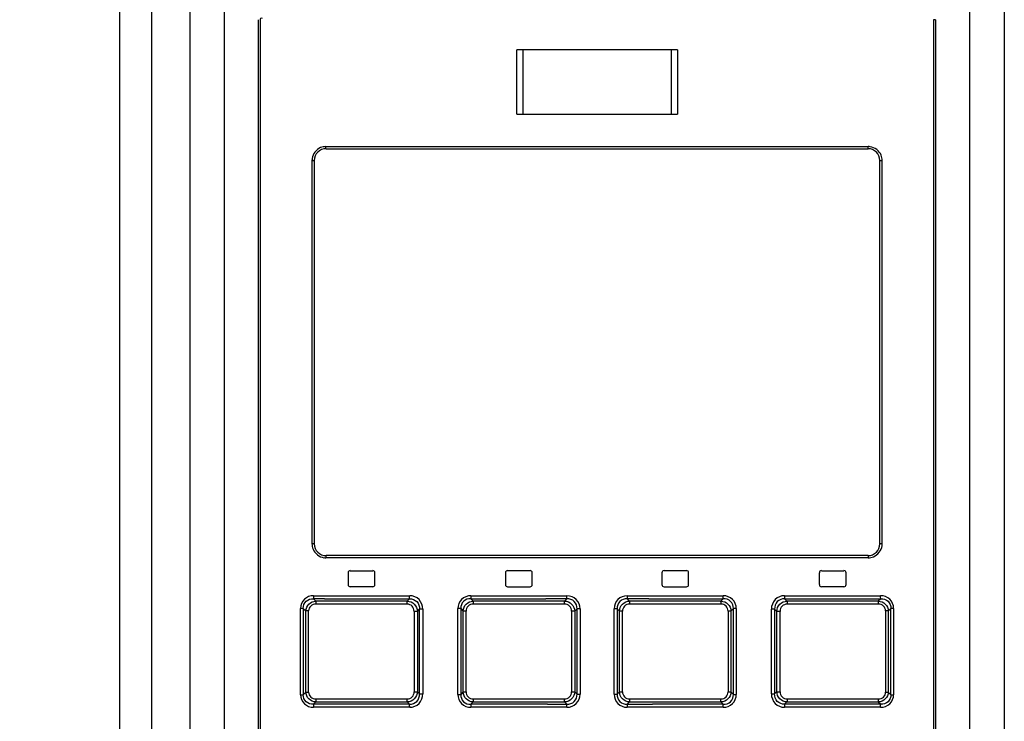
# Model space of a CAD drawing. Header units: inches. Extents: x 0 to 117, y 0 to 83.
# Tile 11 of 64: x 18.11 to 21.73, y 47.65 to 50.23. Entities that reach past the tile are written whole.
import ezdxf

# ---------------------------------------------------------------- set-up
doc = ezdxf.new("R2010")
doc.units = ezdxf.units.IN
doc.header["$LTSCALE"] = 6.431102
doc.header["$MEASUREMENT"] = 0
doc.layers.get('0').update_dxf_attribs({"linetype": 'CONTINUOUS'})
doc.styles.get("Standard").update_dxf_attribs({"font": 'txt', "width": 0.8})
doc.dimstyles.new('DIMSTYLE_1', dxfattribs={"dimtxt": 0.78125, "dimasz": 0.7, "dimexe": 0.18, "dimexo": 0.0625, "dimgap": 0.09, "dimtad": 1, "dimdec": 0, "dimzin": 4, "dimdsep": 46, "dimtxsty": 'STANDARD', "dimblk": '_FILLED', "dimblk1": '_FILLED', "dimblk2": '_FILLED', "dimcen": 0.09, "dimadec": 0, "dimazin": 0, "dimtfac": 1, "dimtdec": 0, "dimtofl": 0, "dimtmove": 0, "dimatfit": 3, "dimldrblk": '_FILLED', "dimfxl": 1, "dimtolj": 1, "dimtzin": 4, "dimarcsym": 0})

# ---------------------------------------------------------------- blocks, each defined once
blk = doc.blocks.new('_FILLED')
at = {"color": 0, "linetype": 'BYBLOCK'}
blk.add_solid([(0, 0), (-1, 0.1429), (-1, -0.1429)], dxfattribs=at)
blk = doc.blocks.new('*D2')
at = {"color": 7, "linetype": 'CONTINUOUS'}
for p, q in [((17.8173, 53.0269), (15.2345, 53.0269)), ((15.4845, 53.0269), (15.4845, 43.5164)), ((15.4845, 34.0059), (15.4845, 43.5164)), ((20.851, 34.0059), (15.2345, 34.0059))]:
    blk.add_line(p, q, dxfattribs=at)
at = {"color": 7, "linetype": 'CONTINUOUS', "xscale": 0.7, "yscale": 0.7, "zscale": 0.7}
for p, rotation in [((15.4845, 53.0269), 90), ((15.4845, 34.0059), 270)]:
    blk.add_blockref('_FILLED', p, dxfattribs=dict(at, rotation=rotation))
at = {"color": 7, "linetype": 'CONTINUOUS', "insert": (14.5079, 44.7022), "char_height": 0.78125, "width": 1.875, "attachment_point": 2, "rotation": 90, "line_spacing_factor": 0.9}
blk.add_mtext('483', dxfattribs=at)

msp = doc.modelspace()

# ---------------------------------------------------------------- linework, layer by layer
at = {"color": 7, "linetype": 'CONTINUOUS'}
for p, q in [((18.5983, 52.6115), (18.5983, 34.6929)), ((18.4811, 34.7291), (18.4811, 52.4938)), ((18.7403, 34.7209), (18.7403, 52.4937)), ((21.7324, 52.4937), (21.7324, 34.3629)), ((18.8651, 50.2645), (18.8651, 45.1746)), ((21.6052, 45.1746), (21.6052, 50.266)), ((18.9915, 45.2187), (18.9915, 50.2305)), ((18.9985, 45.2187), (18.9985, 50.2305)), ((21.4727, 50.2305), (21.4727, 45.2187)), ((21.4797, 50.2305), (21.4727, 50.2305)), ((21.4797, 50.2305), (21.4797, 45.2187)), ((19.9403, 49.8833), (19.9403, 50.1195)), ((20.5309, 50.1195), (19.9403, 50.1195)), ((19.9621, 50.1195), (19.9621, 49.8833)), ((20.5091, 49.8833), (20.5091, 50.1195)), ((20.5309, 50.1195), (20.5309, 49.8833)), ((19.9403, 49.8833), (20.5309, 49.8833)), ((19.2388, 49.764), (21.2324, 49.764)), ((19.2395, 49.7561), (21.2317, 49.7561)), ((19.1876, 49.7128), (19.1876, 48.3034)), ((19.1876, 49.7128), (19.1962, 49.7128)), ((19.1962, 49.7128), (19.1962, 48.3034)), ((21.275, 48.3034), (21.275, 49.7128)), ((21.275, 49.7128), (21.2836, 49.7128)), ((21.2836, 48.3034), (21.2836, 49.7128)), ((19.1962, 48.3034), (19.1876, 48.3034)), ((21.2836, 48.3034), (21.275, 48.3034)), ((21.2324, 48.2522), (19.2388, 48.2522)), ((21.2317, 48.2601), (19.2395, 48.2601)), ((19.3202, 48.1971), (19.3202, 48.1538)), ((19.3281, 48.2049), (19.4108, 48.2049)), ((19.4187, 48.1538), (19.4187, 48.1971)), ((19.899, 48.1971), (19.899, 48.1538)), ((19.9895, 48.2049), (19.9068, 48.2049)), ((19.9974, 48.1538), (19.9974, 48.1971)), ((20.4738, 48.1971), (20.4738, 48.1538)), ((20.5643, 48.2049), (20.4817, 48.2049)), ((20.5722, 48.1538), (20.5722, 48.1971)), ((21.0525, 48.1971), (21.0525, 48.1538)), ((21.0604, 48.2049), (21.1431, 48.2049)), ((21.1509, 48.1538), (21.1509, 48.1971)), ((19.4108, 48.1459), (19.3281, 48.1459)), ((19.9068, 48.1459), (19.9895, 48.1459)), ((20.4817, 48.1459), (20.5643, 48.1459)), ((21.1431, 48.1459), (21.0604, 48.1459)), ((19.2019, 48.093), (19.1929, 48.1017)), ((19.2337, 48.1017), (19.1929, 48.1017)), ((19.1936, 48.1128), (19.5467, 48.1128)), ((19.2337, 48.1017), (19.5462, 48.1017)), ((19.5462, 48.1017), (19.5377, 48.093)), ((19.7804, 48.093), (19.7715, 48.1017)), ((19.7715, 48.1017), (20.0473, 48.1017)), ((19.7719, 48.1128), (19.7718, 48.1052)), ((19.7719, 48.1128), (20.125, 48.1128)), ((20.1249, 48.1017), (20.0473, 48.1017)), ((20.1249, 48.1017), (20.1162, 48.0931)), ((20.1249, 48.1017), (20.1249, 48.1112)), ((20.3462, 48.1128), (20.6993, 48.1128)), ((20.3462, 48.1128), (20.3462, 48.1031)), ((20.3549, 48.0931), (20.3463, 48.1017)), ((20.3592, 48.1017), (20.3463, 48.1017)), ((20.4262, 48.1017), (20.3592, 48.1017)), ((20.4262, 48.1017), (20.6996, 48.1017)), ((20.6996, 48.1017), (20.6908, 48.093)), ((20.9245, 48.1128), (21.2775, 48.1128)), ((20.9335, 48.093), (20.925, 48.1017)), ((20.925, 48.1017), (21.2783, 48.1017)), ((21.2783, 48.1017), (21.2693, 48.093)), ((19.1455, 47.749), (19.1455, 48.0664)), ((19.1555, 48.0664), (19.1455, 48.0664)), ((19.1555, 48.0664), (19.1555, 47.749)), ((19.1555, 48.0664), (19.1653, 48.0569)), ((19.5372, 48.0819), (19.2013, 48.0819)), ((19.5377, 48.093), (19.2019, 48.093)), ((19.5749, 48.0554), (19.583, 48.0637)), ((19.583, 47.7518), (19.583, 48.0637)), ((19.5948, 48.0637), (19.583, 48.0637)), ((19.5948, 48.0637), (19.5948, 47.7518)), ((19.7238, 47.7499), (19.7238, 48.0655)), ((19.7343, 48.0655), (19.7238, 48.0655)), ((19.7343, 48.0655), (19.7343, 47.7499)), ((19.7343, 48.0655), (19.7435, 48.0564)), ((20.1162, 48.082), (19.7801, 48.082)), ((20.1162, 48.0931), (19.7804, 48.093)), ((20.1162, 48.082), (20.1162, 48.0909)), ((20.1533, 48.056), (20.1619, 48.0646)), ((20.1619, 47.7508), (20.1619, 48.0646)), ((20.173, 48.0646), (20.1619, 48.0646)), ((20.173, 48.0646), (20.173, 47.7508)), ((20.2981, 47.7508), (20.2981, 48.0646)), ((20.3093, 48.0646), (20.2981, 48.0646)), ((20.3093, 48.0646), (20.3093, 47.7508)), ((20.3093, 48.0646), (20.3179, 48.056)), ((20.3549, 48.0931), (20.355, 48.0836)), ((20.6908, 48.093), (20.3549, 48.0931)), ((20.6911, 48.082), (20.355, 48.082)), ((20.7276, 48.0564), (20.7368, 48.0655)), ((20.7368, 47.7499), (20.7368, 48.0655)), ((20.7474, 48.0655), (20.7368, 48.0655)), ((20.7474, 48.0655), (20.7474, 47.7499)), ((20.8764, 47.7518), (20.8764, 48.0637)), ((20.8882, 48.0637), (20.8764, 48.0637)), ((20.8882, 48.0637), (20.8882, 47.7518)), ((20.8882, 48.0637), (20.8962, 48.0554)), ((21.2693, 48.093), (20.9335, 48.093)), ((21.2699, 48.0819), (20.9339, 48.0819)), ((21.3059, 48.0569), (21.3157, 48.0664)), ((21.3157, 47.749), (21.3157, 48.0664)), ((21.3257, 48.0664), (21.3157, 48.0664)), ((21.3257, 48.0664), (21.3257, 47.749)), ((19.1653, 47.7585), (19.1653, 48.0569)), ((19.1753, 48.0569), (19.1653, 48.0569)), ((19.1753, 47.7585), (19.1753, 48.0569)), ((19.5631, 48.0554), (19.5631, 47.76)), ((19.5749, 48.0554), (19.5631, 48.0554)), ((19.5749, 48.0554), (19.5749, 47.76)), ((19.7435, 47.759), (19.7435, 48.0564)), ((19.7541, 48.0564), (19.7435, 48.0564)), ((19.7541, 47.759), (19.7541, 48.0564)), ((20.1421, 48.056), (20.1421, 47.7594)), ((20.1533, 48.056), (20.1421, 48.056)), ((20.1533, 48.056), (20.1533, 47.7594)), ((20.3179, 47.7594), (20.3179, 48.056)), ((20.3291, 48.056), (20.3179, 48.056)), ((20.3291, 47.7594), (20.3291, 48.056)), ((20.7171, 48.0564), (20.7171, 47.759)), ((20.7276, 48.0564), (20.7171, 48.0564)), ((20.7276, 48.0564), (20.7276, 47.759)), ((20.8962, 47.76), (20.8962, 48.0554)), ((20.908, 48.0554), (20.8962, 48.0554)), ((20.908, 47.76), (20.908, 48.0554)), ((21.2959, 48.0569), (21.2959, 47.7585)), ((21.3059, 48.0569), (21.2959, 48.0569)), ((21.3059, 48.0569), (21.3059, 47.7585)), ((19.1455, 47.749), (19.1555, 47.749)), ((19.1653, 47.7585), (19.1555, 47.749)), ((19.1653, 47.7585), (19.1753, 47.7585)), ((19.5631, 47.76), (19.5749, 47.76)), ((19.583, 47.7518), (19.5749, 47.76)), ((19.583, 47.7518), (19.5948, 47.7518)), ((19.7238, 47.7499), (19.7343, 47.7499)), ((19.7435, 47.759), (19.7343, 47.7499)), ((19.7435, 47.759), (19.7541, 47.759)), ((20.1421, 47.7594), (20.1533, 47.7594)), ((20.1619, 47.7508), (20.1533, 47.7594)), ((20.1619, 47.7508), (20.173, 47.7508)), ((20.2981, 47.7508), (20.3093, 47.7508)), ((20.3179, 47.7594), (20.3093, 47.7508)), ((20.3179, 47.7594), (20.3291, 47.7594)), ((20.7171, 47.759), (20.7276, 47.759)), ((20.7368, 47.7499), (20.7276, 47.759)), ((20.7368, 47.7499), (20.7474, 47.7499)), ((20.8764, 47.7518), (20.8882, 47.7518)), ((20.8962, 47.76), (20.8882, 47.7518)), ((20.8962, 47.76), (20.908, 47.76)), ((21.2959, 47.7585), (21.3059, 47.7585)), ((21.3157, 47.749), (21.3059, 47.7585)), ((21.3157, 47.749), (21.3257, 47.749)), ((19.1929, 47.7137), (19.2019, 47.7224)), ((19.2788, 47.7137), (19.1929, 47.7137)), ((19.5467, 47.7026), (19.1936, 47.7026)), ((19.2013, 47.7335), (19.5372, 47.7335)), ((19.2019, 47.7224), (19.5377, 47.7224)), ((19.5462, 47.7137), (19.2788, 47.7137)), ((19.5377, 47.7224), (19.5462, 47.7137)), ((19.7715, 47.7137), (19.7804, 47.7224)), ((20.0529, 47.7137), (19.7715, 47.7137)), ((20.125, 47.7026), (19.7719, 47.7026)), ((19.7801, 47.7335), (20.1162, 47.7335)), ((19.7804, 47.7224), (20.1162, 47.7224)), ((20.0529, 47.7137), (20.1249, 47.7137)), ((20.1162, 47.7224), (20.1162, 47.7318)), ((20.1162, 47.7224), (20.1249, 47.7137)), ((20.1249, 47.7117), (20.1249, 47.7137)), ((20.125, 47.7067), (20.1249, 47.7117)), ((20.125, 47.7026), (20.125, 47.7067)), ((20.3463, 47.7137), (20.3462, 47.7042)), ((20.6993, 47.7026), (20.3462, 47.7026)), ((20.3463, 47.7137), (20.3549, 47.7224)), ((20.3463, 47.7137), (20.4139, 47.7137)), ((20.3549, 47.7224), (20.6908, 47.7224)), ((20.355, 47.7335), (20.6911, 47.7335)), ((20.355, 47.7335), (20.355, 47.7245)), ((20.4139, 47.7137), (20.4394, 47.7137)), ((20.6996, 47.7137), (20.4394, 47.7137)), ((20.6908, 47.7224), (20.6996, 47.7137)), ((20.6993, 47.7026), (20.6994, 47.7098)), ((21.2776, 47.7026), (20.9245, 47.7026)), ((20.925, 47.7137), (20.9335, 47.7224)), ((21.2783, 47.7137), (20.925, 47.7137)), ((20.9335, 47.7224), (21.2693, 47.7224)), ((20.9339, 47.7335), (21.2699, 47.7335)), ((21.2693, 47.7224), (21.2783, 47.7137))]:
    msp.add_line(p, q, dxfattribs=at)
for points in [[(19.1936, 48.1128), (19.1936, 48.1122), (19.1936, 48.1115), (19.1936, 48.1109), (19.1936, 48.1103), (19.1936, 48.1096), (19.1935, 48.109), (19.1935, 48.1084), (19.1935, 48.1078), (19.1935, 48.1072)], [(19.7718, 48.1052), (19.7717, 48.1047), (19.7717, 48.1042), (19.7717, 48.1037), (19.7717, 48.1033), (19.7717, 48.1029), (19.7716, 48.1026), (19.7716, 48.1023), (19.7716, 48.102), (19.7715, 48.1017)], [(20.9245, 48.1128), (20.9245, 48.112), (20.9245, 48.1113), (20.9245, 48.1105), (20.9245, 48.1098), (20.9245, 48.109)], [(20.9246, 48.1083), (20.9246, 48.1076), (20.9246, 48.1069), (20.9246, 48.1062)], [(20.9246, 48.1062), (20.9247, 48.1056), (20.9247, 48.1049), (20.9247, 48.1043), (20.9248, 48.1038), (20.9248, 48.1033), (20.9248, 48.1028), (20.9249, 48.1024), (20.9249, 48.102), (20.925, 48.1017)], [(19.5465, 47.7092), (19.5465, 47.7099), (19.5465, 47.7105), (19.5465, 47.7111), (19.5464, 47.7116), (19.5464, 47.7121), (19.5463, 47.7126), (19.5463, 47.713), (19.5462, 47.7134), (19.5462, 47.7137)], [(19.5466, 47.7071), (19.5466, 47.7078), (19.5466, 47.7085), (19.5465, 47.7092)], [(19.5467, 47.7034), (19.5467, 47.7041), (19.5467, 47.7049), (19.5467, 47.7057), (19.5466, 47.7064)], [(20.6994, 47.7098), (20.6994, 47.7104), (20.6994, 47.7109), (20.6995, 47.7114), (20.6995, 47.7119), (20.6995, 47.7123), (20.6995, 47.7127), (20.6996, 47.7131), (20.6996, 47.7134), (20.6996, 47.7137)], [(21.2776, 47.7026), (21.2776, 47.7032), (21.2776, 47.7039), (21.2776, 47.7045), (21.2776, 47.7052), (21.2776, 47.7058), (21.2776, 47.7064), (21.2777, 47.707), (21.2777, 47.7076), (21.2777, 47.7082)]]:
    msp.add_lwpolyline(points, dxfattribs=at)
for centre, radius, start, end in [((21.2312, 49.705), 0.059, 82.0391, 88.846), ((19.2395, 49.7128), 0.0433, 90, 180), ((21.2317, 49.7128), 0.0433, 0, 90), ((19.2456, 49.7118), 0.058, 172.1001, 178.9572), ((19.2395, 48.3034), 0.0433, 180, 270), ((21.2317, 48.3034), 0.0433, 270, 360), ((21.2256, 48.3044), 0.058, 352.1001, 358.9572), ((19.24, 48.3112), 0.059, 262.0391, 268.846), ((19.3281, 48.1971), 0.00787, 90, 180), ((19.4108, 48.1971), 0.00787, 0, 90), ((19.9068, 48.1971), 0.00787, 89.9993, 179.9993), ((19.9895, 48.1971), 0.00787, 0, 90.0004), ((20.4817, 48.1971), 0.00787, 89.9996, 179.9996), ((20.5643, 48.1971), 0.00787, 0, 90.0007), ((21.0604, 48.1971), 0.00787, 90, 180), ((21.1431, 48.1971), 0.00787, 0, 90), ((19.3281, 48.1538), 0.00787, 180, 270), ((19.4108, 48.1538), 0.00787, 270, 360), ((19.9068, 48.1538), 0.00787, 180.0007, 270.0007), ((19.9895, 48.1538), 0.00787, 269.9996, 360), ((20.4817, 48.1538), 0.00787, 180.0004, 270.0004), ((20.5643, 48.1538), 0.00787, 269.9993, 360), ((21.0604, 48.1538), 0.00787, 180, 270), ((21.1431, 48.1538), 0.00787, 270, 360)]:
    msp.add_arc(centre, radius, start, end, dxfattribs=at)
for points, knots in [([(18.9985, 50.2305), (18.9985, 50.2324), (18.9986, 50.2365), (19.0034, 50.2372), (19.0046, 50.2362)], [0, 0, 0, 0, 0.543915, 1, 1, 1, 1]), ([(19.2395, 49.7561), (19.2387, 49.7561), (19.2394, 49.7604), (19.2388, 49.7622), (19.2388, 49.764)], [0, 0, 0, 0, 0.302844, 1, 1, 1, 1]), ([(21.2317, 49.7561), (21.2325, 49.7561), (21.2318, 49.7604), (21.2324, 49.7622), (21.2324, 49.764)], [0, 0, 0, 0, 0.302845, 1, 1, 1, 1]), ([(19.2395, 48.2601), (19.2387, 48.2601), (19.2394, 48.2558), (19.2388, 48.254), (19.2388, 48.2522)], [0, 0, 0, 0, 0.302845, 1, 1, 1, 1]), ([(21.2317, 48.2601), (21.2325, 48.2601), (21.2318, 48.2558), (21.2324, 48.254), (21.2324, 48.2522)], [0, 0, 0, 0, 0.302844, 1, 1, 1, 1]), ([(19.1936, 48.1128), (19.1815, 48.1124), (19.1555, 48.1044), (19.1458, 48.0785), (19.1455, 48.0664)], [0, 0, 0, 0, 0.500231, 1, 1, 1, 1]), ([(19.1555, 48.0664), (19.1552, 48.0759), (19.1628, 48.0964), (19.1835, 48.1021), (19.1929, 48.1017)], [0, 0, 0, 0, 0.501513, 1, 1, 1, 1]), ([(19.1935, 48.1072), (19.1934, 48.1061), (19.1933, 48.1043), (19.1931, 48.1024), (19.1929, 48.1017)], [0, 0, 0, 0, 0.600424, 1, 1, 1, 1]), ([(19.5462, 48.1017), (19.5463, 48.1022), (19.5467, 48.1053), (19.5467, 48.1085), (19.5465, 48.1112)], [0, 0, 0, 0, 0.149163, 1, 1, 1, 1]), ([(19.5462, 48.1017), (19.5559, 48.102), (19.5767, 48.0943), (19.5833, 48.0733), (19.583, 48.0637)], [0, 0, 0, 0, 0.499848, 1, 1, 1, 1]), ([(19.5948, 48.0637), (19.5948, 48.0761), (19.5854, 48.1025), (19.5591, 48.1128), (19.5467, 48.1128)], [0, 0, 0, 0, 0.500897, 1, 1, 1, 1]), ([(19.7719, 48.1128), (19.7597, 48.1125), (19.7335, 48.1038), (19.7241, 48.0777), (19.7238, 48.0655)], [0, 0, 0, 0, 0.5003, 1, 1, 1, 1]), ([(19.7716, 48.1017), (19.762, 48.1021), (19.7413, 48.0957), (19.734, 48.075), (19.7343, 48.0655)], [0, 0, 0, 0, 0.499799, 1, 1, 1, 1]), ([(20.1619, 48.0646), (20.1622, 48.0742), (20.1553, 48.095), (20.1345, 48.102), (20.1249, 48.1017)], [0, 0, 0, 0, 0.500029, 1, 1, 1, 1]), ([(20.173, 48.0646), (20.1727, 48.0769), (20.1636, 48.1032), (20.1373, 48.1125), (20.125, 48.1128)], [0, 0, 0, 0, 0.500112, 1, 1, 1, 1]), ([(20.3462, 48.1128), (20.3339, 48.1125), (20.3076, 48.1032), (20.2984, 48.0769), (20.2981, 48.0646)], [0, 0, 0, 0, 0.499947, 1, 1, 1, 1]), ([(20.3463, 48.1017), (20.3367, 48.102), (20.3159, 48.095), (20.309, 48.0742), (20.3093, 48.0646)], [0, 0, 0, 0, 0.500136, 1, 1, 1, 1]), ([(20.7474, 48.0655), (20.7471, 48.0777), (20.7377, 48.1038), (20.7115, 48.1125), (20.6993, 48.1128)], [0, 0, 0, 0, 0.499768, 1, 1, 1, 1]), ([(20.6996, 48.1017), (20.6996, 48.1022), (20.6993, 48.1053), (20.6993, 48.1085), (20.6994, 48.1112)], [0, 0, 0, 0, 0.148385, 1, 1, 1, 1]), ([(20.7368, 48.0655), (20.7371, 48.075), (20.7299, 48.0957), (20.7091, 48.1021), (20.6996, 48.1017)], [0, 0, 0, 0, 0.500389, 1, 1, 1, 1]), ([(20.9245, 48.1128), (20.9121, 48.1128), (20.8858, 48.1025), (20.8764, 48.0761), (20.8764, 48.0637)], [0, 0, 0, 0, 0.499158, 1, 1, 1, 1]), ([(20.925, 48.1017), (20.9153, 48.102), (20.8945, 48.0943), (20.8879, 48.0733), (20.8882, 48.0637)], [0, 0, 0, 0, 0.499841, 1, 1, 1, 1]), ([(21.3257, 48.0664), (21.3254, 48.0785), (21.3156, 48.1044), (21.2897, 48.1124), (21.2775, 48.1128)], [0, 0, 0, 0, 0.499871, 1, 1, 1, 1]), ([(21.2783, 48.1017), (21.2782, 48.1022), (21.2776, 48.1053), (21.2776, 48.1085), (21.2778, 48.1112)], [0, 0, 0, 0, 0.150502, 1, 1, 1, 1]), ([(21.2783, 48.1017), (21.2877, 48.1021), (21.3084, 48.0964), (21.316, 48.0758), (21.3157, 48.0664)], [0, 0, 0, 0, 0.498814, 1, 1, 1, 1]), ([(19.1653, 48.0569), (19.1656, 48.0661), (19.1736, 48.0851), (19.1927, 48.0927), (19.2019, 48.093)], [0, 0, 0, 0, 0.498949, 1, 1, 1, 1]), ([(19.2013, 48.0819), (19.1947, 48.0819), (19.1808, 48.0773), (19.1753, 48.0634), (19.1753, 48.0569)], [0, 0, 0, 0, 0.500417, 1, 1, 1, 1]), ([(19.2019, 48.093), (19.2018, 48.0925), (19.2012, 48.0894), (19.2012, 48.0863), (19.2014, 48.0836)], [0, 0, 0, 0, 0.150315, 1, 1, 1, 1]), ([(19.5631, 48.0554), (19.563, 48.0622), (19.5581, 48.0763), (19.5439, 48.0819), (19.5372, 48.0819)], [0, 0, 0, 0, 0.500784, 1, 1, 1, 1]), ([(19.5377, 48.093), (19.5472, 48.0928), (19.5667, 48.0845), (19.5747, 48.065), (19.5749, 48.0554)], [0, 0, 0, 0, 0.498917, 1, 1, 1, 1]), ([(19.7435, 48.0564), (19.7438, 48.0658), (19.7518, 48.085), (19.771, 48.0927), (19.7804, 48.093)], [0, 0, 0, 0, 0.49945, 1, 1, 1, 1]), ([(19.7801, 48.082), (19.7735, 48.0818), (19.7595, 48.0771), (19.7541, 48.063), (19.7541, 48.0564)], [0, 0, 0, 0, 0.500235, 1, 1, 1, 1]), ([(19.7804, 48.093), (19.7803, 48.0926), (19.7801, 48.0895), (19.7801, 48.0863), (19.7802, 48.0836)], [0, 0, 0, 0, 0.148121, 1, 1, 1, 1]), ([(20.1162, 48.0931), (20.1256, 48.0928), (20.145, 48.0848), (20.153, 48.0654), (20.1533, 48.056)], [0, 0, 0, 0, 0.49989, 1, 1, 1, 1]), ([(20.1421, 48.056), (20.1419, 48.0626), (20.137, 48.0767), (20.1228, 48.0819), (20.1162, 48.082)], [0, 0, 0, 0, 0.500026, 1, 1, 1, 1]), ([(20.3179, 48.056), (20.3182, 48.0654), (20.3261, 48.0848), (20.3455, 48.0928), (20.3549, 48.0931)], [0, 0, 0, 0, 0.500182, 1, 1, 1, 1]), ([(20.355, 48.082), (20.3484, 48.0818), (20.3343, 48.0768), (20.3291, 48.0626), (20.3291, 48.056)], [0, 0, 0, 0, 0.499903, 1, 1, 1, 1]), ([(20.6908, 48.093), (20.7001, 48.0927), (20.7194, 48.085), (20.7274, 48.0658), (20.7276, 48.0564)], [0, 0, 0, 0, 0.500628, 1, 1, 1, 1]), ([(20.7171, 48.0564), (20.7169, 48.063), (20.7118, 48.0771), (20.6977, 48.0819), (20.6911, 48.082)], [0, 0, 0, 0, 0.499685, 1, 1, 1, 1]), ([(20.8962, 48.0554), (20.8965, 48.065), (20.9045, 48.0845), (20.924, 48.0928), (20.9335, 48.093)], [0, 0, 0, 0, 0.501147, 1, 1, 1, 1]), ([(20.9339, 48.0819), (20.9272, 48.0818), (20.9131, 48.0764), (20.9081, 48.0622), (20.908, 48.0554)], [0, 0, 0, 0, 0.499152, 1, 1, 1, 1]), ([(20.9335, 48.093), (20.9336, 48.0926), (20.934, 48.0895), (20.934, 48.0863), (20.9338, 48.0836)], [0, 0, 0, 0, 0.14886, 1, 1, 1, 1]), ([(21.2693, 48.093), (21.2785, 48.0927), (21.2976, 48.0851), (21.3056, 48.0661), (21.3059, 48.0569)], [0, 0, 0, 0, 0.501135, 1, 1, 1, 1]), ([(21.2959, 48.0569), (21.2958, 48.0634), (21.2905, 48.0774), (21.2765, 48.0818), (21.2699, 48.0819)], [0, 0, 0, 0, 0.499767, 1, 1, 1, 1]), ([(19.1455, 47.749), (19.1458, 47.7369), (19.1555, 47.711), (19.1815, 47.703), (19.1936, 47.7026)], [0, 0, 0, 0, 0.499871, 1, 1, 1, 1]), ([(19.1929, 47.7137), (19.1835, 47.7133), (19.1628, 47.719), (19.1552, 47.7396), (19.1555, 47.749)], [0, 0, 0, 0, 0.498812, 1, 1, 1, 1]), ([(19.2019, 47.7224), (19.1927, 47.7227), (19.1736, 47.7303), (19.1655, 47.7493), (19.1653, 47.7585)], [0, 0, 0, 0, 0.501135, 1, 1, 1, 1]), ([(19.1753, 47.7585), (19.1754, 47.752), (19.1807, 47.738), (19.1947, 47.7336), (19.2013, 47.7335)], [0, 0, 0, 0, 0.499767, 1, 1, 1, 1]), ([(19.5372, 47.7335), (19.5439, 47.7336), (19.5581, 47.739), (19.5631, 47.7532), (19.5631, 47.76)], [0, 0, 0, 0, 0.499152, 1, 1, 1, 1]), ([(19.5749, 47.76), (19.5747, 47.7504), (19.5667, 47.7309), (19.5472, 47.7226), (19.5377, 47.7224)], [0, 0, 0, 0, 0.501147, 1, 1, 1, 1]), ([(19.5462, 47.7137), (19.5559, 47.7134), (19.5767, 47.7211), (19.5833, 47.7421), (19.583, 47.7518)], [0, 0, 0, 0, 0.499841, 1, 1, 1, 1]), ([(19.5467, 47.7026), (19.5591, 47.7026), (19.5854, 47.7129), (19.5948, 47.7393), (19.5948, 47.7518)], [0, 0, 0, 0, 0.499158, 1, 1, 1, 1]), ([(19.7238, 47.7499), (19.7241, 47.7377), (19.7335, 47.7116), (19.7596, 47.7029), (19.7719, 47.7026)], [0, 0, 0, 0, 0.499768, 1, 1, 1, 1]), ([(19.7343, 47.7499), (19.734, 47.7404), (19.7413, 47.7197), (19.7621, 47.7133), (19.7716, 47.7137)], [0, 0, 0, 0, 0.50039, 1, 1, 1, 1]), ([(19.7804, 47.7224), (19.771, 47.7227), (19.7518, 47.7304), (19.7438, 47.7497), (19.7435, 47.759)], [0, 0, 0, 0, 0.500628, 1, 1, 1, 1]), ([(19.7541, 47.759), (19.7543, 47.7524), (19.7594, 47.7383), (19.7735, 47.7335), (19.7801, 47.7335)], [0, 0, 0, 0, 0.499685, 1, 1, 1, 1]), ([(20.1533, 47.7594), (20.153, 47.75), (20.145, 47.7306), (20.1256, 47.7226), (20.1162, 47.7224)], [0, 0, 0, 0, 0.500182, 1, 1, 1, 1]), ([(20.1162, 47.7335), (20.1228, 47.7336), (20.1369, 47.7386), (20.142, 47.7528), (20.1421, 47.7594)], [0, 0, 0, 0, 0.499903, 1, 1, 1, 1]), ([(20.1249, 47.7137), (20.1345, 47.7134), (20.1553, 47.7204), (20.1622, 47.7412), (20.1619, 47.7508)], [0, 0, 0, 0, 0.500136, 1, 1, 1, 1]), ([(20.125, 47.7026), (20.1373, 47.7029), (20.1636, 47.7122), (20.1727, 47.7385), (20.173, 47.7508)], [0, 0, 0, 0, 0.499947, 1, 1, 1, 1]), ([(20.2981, 47.7508), (20.2984, 47.7385), (20.3076, 47.7122), (20.3339, 47.7029), (20.3462, 47.7026)], [0, 0, 0, 0, 0.500112, 1, 1, 1, 1]), ([(20.3093, 47.7508), (20.309, 47.7412), (20.3159, 47.7204), (20.3367, 47.7134), (20.3463, 47.7137)], [0, 0, 0, 0, 0.500029, 1, 1, 1, 1]), ([(20.3549, 47.7224), (20.3455, 47.7226), (20.3261, 47.7306), (20.3182, 47.75), (20.3179, 47.7594)], [0, 0, 0, 0, 0.49989, 1, 1, 1, 1]), ([(20.3291, 47.7594), (20.3292, 47.7528), (20.3342, 47.7387), (20.3484, 47.7335), (20.355, 47.7335)], [0, 0, 0, 0, 0.500026, 1, 1, 1, 1]), ([(20.7276, 47.759), (20.7274, 47.7497), (20.7194, 47.7304), (20.7001, 47.7227), (20.6908, 47.7224)], [0, 0, 0, 0, 0.49945, 1, 1, 1, 1]), ([(20.6911, 47.7335), (20.6977, 47.7336), (20.7117, 47.7383), (20.7171, 47.7524), (20.7171, 47.759)], [0, 0, 0, 0, 0.500235, 1, 1, 1, 1]), ([(20.6993, 47.7026), (20.7115, 47.7029), (20.7377, 47.7116), (20.7471, 47.7377), (20.7474, 47.7499)], [0, 0, 0, 0, 0.500299, 1, 1, 1, 1]), ([(20.6996, 47.7137), (20.7091, 47.7133), (20.7299, 47.7197), (20.7371, 47.7404), (20.7368, 47.7499)], [0, 0, 0, 0, 0.499799, 1, 1, 1, 1]), ([(20.8764, 47.7518), (20.8764, 47.7393), (20.8858, 47.7129), (20.9121, 47.7026), (20.9245, 47.7026)], [0, 0, 0, 0, 0.500897, 1, 1, 1, 1]), ([(20.925, 47.7137), (20.9153, 47.7134), (20.8945, 47.7211), (20.8879, 47.7421), (20.8882, 47.7518)], [0, 0, 0, 0, 0.499849, 1, 1, 1, 1]), ([(20.9335, 47.7224), (20.924, 47.7226), (20.9045, 47.7309), (20.8965, 47.7504), (20.8962, 47.76)], [0, 0, 0, 0, 0.498917, 1, 1, 1, 1]), ([(20.908, 47.76), (20.9082, 47.7533), (20.913, 47.7391), (20.9272, 47.7335), (20.9339, 47.7335)], [0, 0, 0, 0, 0.500784, 1, 1, 1, 1]), ([(21.3059, 47.7585), (21.3056, 47.7493), (21.2976, 47.7303), (21.2785, 47.7227), (21.2693, 47.7224)], [0, 0, 0, 0, 0.498949, 1, 1, 1, 1]), ([(21.2699, 47.7335), (21.2765, 47.7335), (21.2904, 47.7381), (21.2959, 47.752), (21.2959, 47.7585)], [0, 0, 0, 0, 0.500417, 1, 1, 1, 1]), ([(21.2776, 47.7026), (21.2897, 47.703), (21.3156, 47.711), (21.3254, 47.7369), (21.3257, 47.749)], [0, 0, 0, 0, 0.50023, 1, 1, 1, 1]), ([(21.3157, 47.749), (21.316, 47.7396), (21.3084, 47.719), (21.2877, 47.7133), (21.2783, 47.7137)], [0, 0, 0, 0, 0.501513, 1, 1, 1, 1]), ([(19.1929, 47.7137), (19.193, 47.7132), (19.1936, 47.7101), (19.1936, 47.7069), (19.1934, 47.7042)], [0, 0, 0, 0, 0.150527, 1, 1, 1, 1]), ([(19.5377, 47.7224), (19.5376, 47.7228), (19.5372, 47.726), (19.5372, 47.7291), (19.5373, 47.7318)], [0, 0, 0, 0, 0.14886, 1, 1, 1, 1]), ([(19.7715, 47.7137), (19.7716, 47.7132), (19.7719, 47.7101), (19.7719, 47.7069), (19.7718, 47.7042)], [0, 0, 0, 0, 0.148384, 1, 1, 1, 1]), ([(20.6908, 47.7224), (20.6909, 47.7228), (20.6911, 47.726), (20.6911, 47.7291), (20.691, 47.7318)], [0, 0, 0, 0, 0.148121, 1, 1, 1, 1]), ([(20.925, 47.7137), (20.9249, 47.7132), (20.9245, 47.7101), (20.9245, 47.7069), (20.9246, 47.7042)], [0, 0, 0, 0, 0.149169, 1, 1, 1, 1]), ([(21.2693, 47.7224), (21.2694, 47.7229), (21.27, 47.726), (21.27, 47.7291), (21.2698, 47.7318)], [0, 0, 0, 0, 0.150315, 1, 1, 1, 1]), ([(21.2777, 47.7082), (21.2778, 47.7093), (21.2779, 47.7111), (21.2781, 47.713), (21.2783, 47.7137)], [0, 0, 0, 0, 0.60038, 1, 1, 1, 1])]:
    msp.add_open_spline(points, degree=3, knots=knots, dxfattribs=at)
for points in [[(19.2388, 49.764), (19.2321, 49.7639), (19.2253, 49.7626), (19.2191, 49.7601)], [(19.2191, 49.7601), (19.2035, 49.7536), (19.1905, 49.7365), (19.1881, 49.7197)], [(21.2797, 49.7323), (21.2733, 49.7481), (21.2562, 49.7611), (21.2393, 49.7634)], [(21.2836, 49.7128), (21.2835, 49.7194), (21.2822, 49.7262), (21.2797, 49.7323)], [(19.1876, 48.3034), (19.1877, 48.2967), (19.189, 48.29), (19.1915, 48.2839)], [(19.1915, 48.2839), (19.1979, 48.2681), (19.215, 48.2551), (19.2318, 48.2527)], [(21.252, 48.2561), (21.2677, 48.2626), (21.2807, 48.2797), (21.283, 48.2965)], [(21.2324, 48.2522), (21.239, 48.2523), (21.2458, 48.2536), (21.252, 48.2561)], [(19.5372, 48.0819), (19.5372, 48.0847), (19.5371, 48.0931), (19.5376, 48.0904)], [(20.6911, 48.0819), (20.6911, 48.0848), (20.6912, 48.0932), (20.6908, 48.0904)], [(21.27, 48.0819), (21.27, 48.0847), (21.2702, 48.093), (21.2693, 48.0904)], [(19.2012, 47.7335), (19.2012, 47.7307), (19.201, 47.7224), (19.2018, 47.7251)], [(19.7801, 47.7335), (19.7801, 47.7306), (19.78, 47.7222), (19.7803, 47.725)], [(20.934, 47.7335), (20.934, 47.7307), (20.9341, 47.7223), (20.9335, 47.725)]]:
    msp.add_open_spline(points, degree=3, dxfattribs=at)

# ---------------------------------------------------------------- dimensions: what is measured, and where the dimension line sits
dim = msp.add_linear_dim(base=(15.4845, 53.0269), p1=(20.851, 34.0059), p2=(17.8173, 53.0269), angle=90, dimstyle='DIMSTYLE_1', dxfattribs=at)
dim.commit()
dim.dimension.update_dxf_attribs({"geometry": '*D2', "text_midpoint": (15.3186, 43.8641), "dimtype": 160})

doc.saveas('drawing.dxf')
